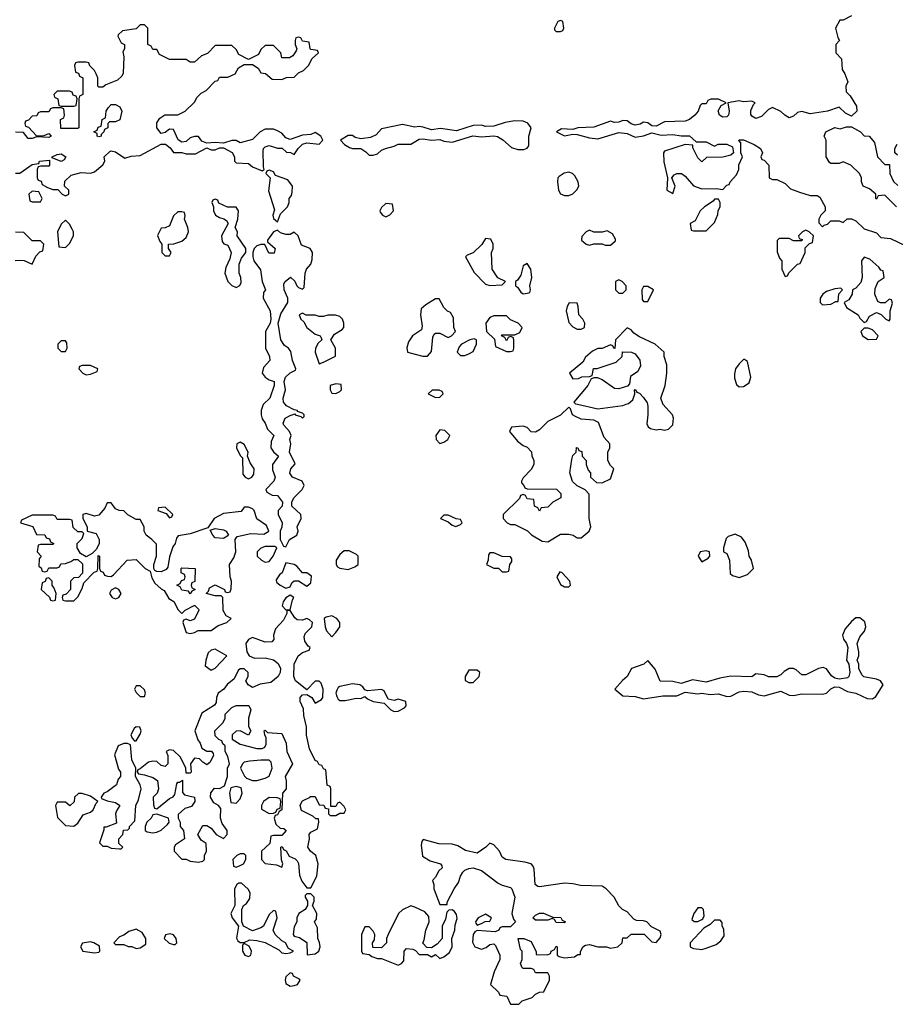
# Model space of a CAD drawing. Header units: inches. Extents: x 2769577 to 2880010, y 685631 to 825129.
# Tile 148 of 155: x 2821890 to 2826100, y 807114 to 811850. Entities that reach past the tile are written whole.
import ezdxf

# ---------------------------------------------------------------- set-up
doc = ezdxf.new("R2010")
doc.units = ezdxf.units.IN
doc.header["$MEASUREMENT"] = 0
doc.layers.add('C8820', color=7, linetype='Continuous')
doc.layers.add('C8821', color=7, linetype='Continuous')

msp = doc.modelspace()

# ---------------------------------------------------------------- linework, layer by layer
at = {"layer": 'C8820', "color": 4, "elevation": 4}
for points in [[(2823062, 810000), (2823061, 809999), (2823051, 809970), (2823050.8, 809950), (2823056, 809930), (2823071, 809910), (2823081, 809881), (2823112, 809850), (2823099.6, 809820.4), (2823098, 809790), (2823110, 809772), (2823134, 809750), (2823104.7, 809710), (2823105.4, 809685.4), (2823118, 809650), (2823111.3, 809630), (2823074, 809590), (2823078, 809578), (2823103.6, 809563.6), (2823130, 809562), (2823154, 809530), (2823152, 809510), (2823132, 809490), (2823132, 809470), (2823151.3, 809430), (2823151.1, 809408.9), (2823142, 809390), (2823142, 809350), (2823158, 809318), (2823170, 809314), (2823188, 809350), (2823222, 809370), (2823228.7, 809390), (2823224, 809410), (2823244, 809450), (2823242, 809470), (2823198, 809510), (2823198, 809530), (2823208, 809550), (2823248.7, 809590), (2823258, 809610), (2823248.7, 809630), (2823202, 809650), (2823189.2, 809669.2), (2823194, 809690), (2823214, 809714), (2823188, 809770), (2823194, 809810), (2823188.7, 809830), (2823195.3, 809850), (2823188, 809870), (2823160.2, 809900.2), (2823157.2, 809910), (2823167, 809933), (2823190, 809946.8), (2823214, 809954), (2823214, 809950), (2823242, 809942), (2823250, 809934), (2823258, 809942), (2823258, 809950), (2823250, 809958), (2823226, 809966), (2823226, 809970), (2823210, 809973.2), (2823172.7, 809992.7), (2823166.9, 810000)], [(2824571.3, 810000), (2824670, 809978.8), (2824790, 809994.8), (2824806, 810000)], [(2824908.2, 810000), (2824910.8, 809990), (2824910.8, 809950), (2824906, 809906), (2824911.6, 809891.6), (2824923.6, 809883.6), (2824950, 809878), (2824970, 809881), (2824990, 809876), (2825010, 809881), (2825030, 809902), (2825033.6, 809933.6), (2825028.7, 809950), (2824982.8, 810000)]]:
    msp.add_lwpolyline(points, dxfattribs=at)
for points in [[(2824530, 809986), (2824490, 809948), (2824430, 809918), (2824390, 809878), (2824370, 809866), (2824350, 809868), (2824330, 809888), (2824310, 809895.3), (2824254, 809890), (2824244.7, 809870), (2824283.5, 809823.5), (2824310, 809802), (2824330, 809794), (2824351.6, 809771.6), (2824352.7, 809752.7), (2824362, 809730), (2824362, 809710), (2824350, 809686), (2824310, 809646), (2824302, 809630), (2824302, 809622), (2824314, 809610), (2824318, 809598), (2824330, 809594), (2824471.6, 809591.6), (2824491.6, 809571.6), (2824492, 809550), (2824454, 809530), (2824430, 809506), (2824398, 809502), (2824390, 809486), (2824382, 809502), (2824366, 809510), (2824362, 809542), (2824330, 809546), (2824322, 809562), (2824310, 809566), (2824298, 809562), (2824292.7, 809547.3), (2824214, 809470), (2824214, 809450), (2824234, 809430), (2824250, 809422), (2824270, 809422), (2824331.6, 809391.6), (2824351.6, 809371.6), (2824402, 809342), (2824430, 809338), (2824490, 809376), (2824530, 809376), (2824550.8, 809370.8), (2824570, 809358), (2824590, 809358), (2824628.7, 809390), (2824635.3, 809410), (2824628.7, 809450), (2824628, 809568), (2824608.4, 809588.4), (2824570, 809608), (2824548.7, 809628.7), (2824535.3, 809670), (2824544.7, 809735.3), (2824550, 809754), (2824566, 809770), (2824567.3, 809792.7), (2824574, 809790), (2824578, 809778), (2824592.7, 809772.7), (2824594, 809750), (2824614, 809730), (2824614, 809710), (2824623.6, 809683.6), (2824634, 809670), (2824634, 809650), (2824663.6, 809623.6), (2824690, 809622), (2824730, 809642), (2824746, 809690), (2824730, 809706), (2824718, 809730), (2824718, 809770), (2824728, 809790), (2824728, 809810), (2824700.2, 809840.2), (2824672.5, 809912.5), (2824650, 809924), (2824590, 809929.3), (2824562, 809942), (2824548, 809950), (2824538, 809978)], [(2823910, 809878), (2823891.3, 809850), (2823892, 809830), (2823910, 809812), (2823930, 809818), (2823948, 809830), (2823958, 809850), (2823933.6, 809873.6)], [(2822950, 809818), (2822934, 809810), (2822932, 809790), (2822950, 809754), (2822962, 809742), (2822963.6, 809663.6), (2822974, 809650), (2822990, 809642), (2823006, 809650), (2823016.4, 809663.6), (2823018, 809690), (2822998, 809718), (2822986, 809750), (2822988, 809770), (2822970, 809806)], [(2822330, 809526), (2822310, 809526), (2822299.8, 809500.2), (2822270, 809466), (2822250, 809462), (2822210, 809475.3), (2822194, 809470), (2822194, 809450), (2822214, 809410), (2822214, 809390), (2822258, 809378), (2822271.3, 809350), (2822271.3, 809328.7), (2822258, 809302), (2822238, 809282), (2822210, 809266), (2822182, 809282), (2822166, 809310), (2822166, 809330), (2822190, 809354), (2822198, 809378), (2822190, 809386), (2822170, 809386), (2822147.3, 809407.3), (2822142, 809442), (2822130, 809446), (2822070, 809446), (2822062, 809462), (2822050, 809466), (2821950, 809466), (2821898, 809442), (2821894, 809430), (2821952.7, 809412.7), (2821970, 809374), (2822011.6, 809371.6), (2822018, 809358), (2822032.7, 809352.7), (2822038, 809338), (2822054, 809330), (2822050, 809326), (2821990, 809326), (2821978, 809322), (2821974, 809290), (2821994, 809270), (2821983.6, 809256.4), (2821982, 809222), (2821992.7, 809212.7), (2821998, 809198), (2822010, 809194), (2822022, 809198), (2822030, 809214), (2822070, 809214), (2822082, 809218), (2822087.3, 809232.7), (2822110, 809234), (2822136.4, 809243.6), (2822150, 809254), (2822170, 809254), (2822192.7, 809232.7), (2822192.7, 809187.3), (2822172.7, 809167.3), (2822150, 809166), (2822134, 809150), (2822134, 809110), (2822112.7, 809087.3), (2822098, 809082), (2822094, 809070), (2822098, 809058), (2822110, 809054), (2822150, 809054), (2822170, 809074), (2822190, 809114), (2822198, 809142), (2822247.3, 809192.7), (2822262, 809198), (2822266, 809210), (2822267.3, 809272.7), (2822274, 809270), (2822274, 809210), (2822278, 809198), (2822292, 809192), (2822298, 809178), (2822312.7, 809172.7), (2822330, 809172), (2822340.4, 809179.6), (2822406, 809250), (2822450, 809254), (2822494, 809210), (2822518, 809198), (2822525.4, 809165.4), (2822539.6, 809139.6), (2822570, 809112), (2822584.7, 809104.7), (2822606.4, 809066.4), (2822631.3, 809051.3), (2822651.6, 809011.6), (2822670, 808994), (2822686, 809010), (2822728.4, 809031.6), (2822732, 809032), (2822750, 809014), (2822752, 809010), (2822730, 808966), (2822710, 808958), (2822690, 808966), (2822678, 808962), (2822674, 808950), (2822690, 808902), (2822710, 808898), (2822730, 808902), (2822748, 808912), (2822810, 808911.3), (2822844.7, 808935.3), (2822886, 808950), (2822906, 808970), (2822883.1, 808983.1), (2822868.4, 809008.4), (2822866, 809070), (2822858, 809078), (2822830, 809078), (2822786, 809090), (2822798, 809102), (2822803.1, 809116.9), (2822830, 809132), (2822874, 809110), (2822878, 809098), (2822890, 809094), (2822902, 809098), (2822907.3, 809112.7), (2822908, 809150), (2822902, 809170), (2822898, 809230), (2822919, 809261), (2822928.7, 809290), (2822926, 809350), (2822936.4, 809363.6), (2823001.5, 809378.5), (2823064, 809376), (2823088, 809390), (2823077.2, 809417.2), (2823029.4, 809449.4), (2823018, 809490), (2823010, 809498), (2822990, 809506), (2822970, 809506), (2822954.8, 809485.2), (2822870, 809474), (2822824.7, 809450), (2822794, 809406), (2822710, 809377.2), (2822652, 809368), (2822643.6, 809356.4), (2822638, 809330), (2822626, 809314), (2822610, 809266), (2822602.8, 809217.2), (2822594.8, 809205.2), (2822570, 809194), (2822550, 809195.3), (2822540.2, 809200.2), (2822535.3, 809210), (2822535.3, 809230), (2822548, 809270), (2822547.3, 809327.3), (2822526, 809350), (2822498, 809370), (2822488, 809390), (2822488, 809410), (2822470, 809446), (2822450, 809446), (2822410, 809468), (2822390, 809488), (2822368.9, 809488.9), (2822350, 809498)], [(2822590, 809506), (2822558, 809502), (2822554, 809490), (2822594, 809474), (2822610, 809454), (2822622, 809458), (2822626, 809470)], [(2823950, 809466), (2823930, 809466), (2823914, 809450), (2823950, 809434), (2823970, 809418), (2823987.3, 809412.7), (2824010, 809422), (2824018, 809430), (2824010, 809446), (2823988.4, 809448.4)], [(2822870, 809355.3), (2822830, 809358), (2822818, 809370), (2822806, 809394), (2822830, 809402), (2822870, 809396), (2822882, 809390), (2822894, 809370), (2822890, 809368)], [(2825330, 809375.3), (2825296, 809364), (2825286, 809354), (2825274, 809310), (2825274, 809290), (2825290, 809282), (2825302.8, 809250), (2825306.4, 809186.4), (2825316.9, 809176.9), (2825350, 809166.8), (2825390, 809182), (2825419, 809210), (2825409, 809250), (2825398, 809270), (2825394.8, 809294.8), (2825377.6, 809337.6), (2825361.2, 809361.2)], [(2823116.4, 809316.4), (2823070, 809315.3), (2823050, 809308), (2823032, 809290), (2823032, 809270), (2823052, 809250), (2823070, 809241), (2823090, 809244.7), (2823108.7, 809270), (2823126, 809310)], [(2823450, 809295.3), (2823430, 809278), (2823411.3, 809250), (2823411.3, 809230), (2823418, 809218), (2823430, 809211.3), (2823470, 809206), (2823502, 809218), (2823518, 809230), (2823518, 809270), (2823510, 809278), (2823474.6, 809294.6)], [(2825190, 809295.3), (2825162, 809290), (2825152, 809270), (2825170, 809242), (2825200.4, 809259.6), (2825208, 809270), (2825206, 809290)], [(2824170, 809286), (2824150, 809286), (2824143.6, 809276.4), (2824142, 809250), (2824134, 809230), (2824170, 809212), (2824191.6, 809211.6), (2824210, 809194), (2824230, 809194), (2824242, 809198), (2824246, 809230), (2824256.4, 809243.6), (2824256.4, 809256.4), (2824250, 809266), (2824210, 809268)], [(2822710, 809088), (2822702, 809102), (2822670, 809106), (2822662, 809122), (2822646, 809130), (2822662, 809138), (2822667.3, 809152.7), (2822682, 809158), (2822686, 809170), (2822682, 809182), (2822666, 809190), (2822666, 809210), (2822670, 809214), (2822734, 809210), (2822732, 809148), (2822718, 809142), (2822714, 809130), (2822718, 809118), (2822734, 809110), (2822718, 809102)], [(2823170, 809238), (2823152, 809190), (2823139.6, 809180.4), (2823123.6, 809156.4), (2823124.7, 809144.7), (2823142, 809130), (2823170, 809116), (2823190, 809122), (2823198.6, 809141.4), (2823210, 809151.3), (2823230, 809151.3), (2823270, 809126), (2823290, 809142), (2823292.7, 809172.7), (2823270, 809189), (2823249, 809189), (2823222, 809222), (2823210, 809228.7)], [(2824486.4, 809193.6), (2824472, 809170), (2824490, 809134), (2824510, 809122), (2824530, 809122), (2824538, 809130), (2824535.3, 809150), (2824498, 809190)], [(2822030, 809166), (2822018, 809162), (2822012.7, 809147.3), (2821998, 809142), (2821994, 809110), (2822032.7, 809072.7), (2822038, 809058), (2822050, 809054), (2822062, 809058), (2822066, 809090), (2822056.4, 809116.4), (2822046, 809130), (2822046, 809150)], [(2822350, 809118), (2822330, 809106), (2822322, 809090), (2822334, 809070), (2822350, 809064.7), (2822366, 809070), (2822378, 809090), (2822366, 809110)], [(2823190, 809082), (2823170, 809068.7), (2823156, 809050), (2823151.3, 809030), (2823170, 809011.3), (2823190, 809012), (2823201.2, 809058.8), (2823208, 809070)], [(2823190, 809008), (2823174, 809006), (2823174, 808994), (2823158, 808962), (2823119.8, 808920.2), (2823110.8, 808890), (2823111.3, 808868.7), (2823102, 808858), (2823070, 808855.3), (2823010, 808878), (2822990, 808868), (2822978, 808850), (2822982, 808810), (2822994, 808790), (2823019.6, 808779.6), (2823070, 808781), (2823110, 808771), (2823133.2, 808753.2), (2823144.7, 808730), (2823142, 808710), (2823132, 808690), (2823098, 808662), (2823045.4, 808654.6), (2823010, 808638), (2822988, 808650), (2822978, 808670), (2822988, 808690), (2822988, 808710), (2822970, 808728), (2822950, 808728), (2822941, 808719), (2822920.7, 808679.3), (2822887.7, 808652.3), (2822870.8, 808629.2), (2822844.7, 808610), (2822836, 808590), (2822834.8, 808565.2), (2822826.4, 808553.6), (2822766.4, 808513.6), (2822732, 808430), (2822746, 808386), (2822758, 808370), (2822766, 808346), (2822790, 808332), (2822812, 808332), (2822819.6, 808319.6), (2822822, 808310), (2822803.6, 808276.4), (2822790, 808266), (2822770, 808278), (2822755.3, 808295.3), (2822730, 808298), (2822712, 808270), (2822714, 808230), (2822710, 808226), (2822690, 808226), (2822688, 808250), (2822663.1, 808303.1), (2822630, 808335.3), (2822610, 808338), (2822594, 808330), (2822602, 808310), (2822602, 808270), (2822590, 808258), (2822570, 808262), (2822550, 808282), (2822530, 808284), (2822510, 808279), (2822470, 808246), (2822458, 808242), (2822454, 808230), (2822462, 808222), (2822490, 808218), (2822530, 808204.7), (2822552, 808190), (2822558, 808150), (2822551, 808129), (2822532, 808110), (2822532.7, 808072.7), (2822538, 808058), (2822550, 808054), (2822610, 808104.7), (2822628.4, 808111.6), (2822636.4, 808123.6), (2822645.6, 808174.4), (2822650, 808182), (2822658, 808182), (2822672, 808192), (2822672, 808132), (2822682, 808122), (2822730.9, 808110.9), (2822732, 808090), (2822715.3, 808064.7), (2822683.6, 808056.4), (2822652.7, 808027.3), (2822652, 808010), (2822662, 807990), (2822662, 807970), (2822678, 807950), (2822682, 807910), (2822639.6, 807880.4), (2822632, 807870), (2822632, 807850), (2822670, 807812), (2822690, 807812), (2822710, 807802), (2822750, 807798), (2822770, 807802), (2822778, 807810), (2822778, 807830), (2822788, 807850), (2822787.3, 807887.3), (2822763.1, 807903.1), (2822746, 807930), (2822770, 807974), (2822790, 807974), (2822810, 807962), (2822834, 807930), (2822870, 807912), (2822888, 807930), (2822888, 807950), (2822864, 807984), (2822855.3, 808010), (2822856.4, 808056.4), (2822846, 808070), (2822823.1, 808083.1), (2822808, 808110), (2822808.4, 808131.6), (2822826, 808154), (2822850, 808152), (2822875.3, 808164.7), (2822888.7, 808210), (2822888.7, 808250), (2822898, 808270), (2822890, 808306), (2822878, 808330), (2822878, 808358), (2822867.3, 808367.3), (2822862, 808382), (2822847.3, 808387.3), (2822830, 808406), (2822828.7, 808430), (2822868, 808470), (2822878, 808490), (2822878, 808510), (2822910, 808542), (2822930, 808551.3), (2822991.3, 808551.3), (2823001, 808530), (2822990.6, 808490), (2822990.9, 808450.9), (2823002, 808430), (2822990, 808408), (2822950, 808428.7), (2822930, 808428), (2822912, 808410), (2822912, 808390), (2822950, 808364.7), (2823030, 808344.7), (2823055.3, 808344.7), (2823068.4, 808351.6), (2823075.3, 808364.7), (2823075.3, 808395.3), (2823068, 808410), (2823066, 808430), (2823070, 808432), (2823082, 808422), (2823150, 808416), (2823172, 808370), (2823174, 808330), (2823202, 808270), (2823166, 808210), (2823171.3, 808188.7), (2823172, 808150), (2823154, 808130), (2823151.1, 808048.9), (2823138, 808042), (2823130, 808026), (2823118, 808022), (2823114, 808010), (2823121, 807981), (2823142, 807962), (2823159.6, 807959.6), (2823172, 807950), (2823150, 807926), (2823110, 807926), (2823098, 807922), (2823092.7, 807887.3), (2823052, 807850), (2823052, 807810), (2823070, 807792), (2823124.7, 807784.7), (2823150, 807774), (2823155.3, 807790), (2823148.4, 807808.4), (2823146, 807870), (2823152.7, 807872.7), (2823158, 807858), (2823172, 807852), (2823186, 807826), (2823214, 807814), (2823223.5, 807803.5), (2823230.6, 807790.6), (2823235.5, 807735.5), (2823246.4, 807706.4), (2823270, 807674), (2823290, 807674), (2823319, 807730), (2823325.2, 807790), (2823314, 807830), (2823288, 807850), (2823275.3, 807870), (2823284, 807910), (2823282, 807930), (2823290, 807942), (2823322, 807958), (2823328, 807990), (2823326, 808006), (2823314, 808006), (2823299.3, 808019.3), (2823245.6, 808045.6), (2823239.3, 808070), (2823241.5, 808078.5), (2823250, 808092), (2823286, 808110), (2823286, 808114), (2823310, 808114), (2823330, 808074), (2823352, 808072), (2823358, 808058), (2823374, 808054), (2823374, 808030), (2823382, 808022), (2823410, 808022), (2823430, 808034), (2823450, 808034), (2823458, 808050), (2823450, 808066), (2823430, 808086), (2823418, 808082), (2823410, 808066), (2823386, 808066), (2823386, 808150), (2823382, 808162), (2823368.4, 808168.4), (2823362, 808242), (2823350, 808246), (2823342, 808262), (2823330, 808266), (2823322, 808282), (2823310, 808286), (2823283.1, 808343.1), (2823268.7, 808408.7), (2823269.1, 808449.1), (2823256.4, 808503.6), (2823254.6, 808534.6), (2823238, 808570), (2823238, 808590), (2823250, 808602), (2823270, 808604.7), (2823294, 808590), (2823310, 808562), (2823340.4, 808579.6), (2823348, 808590), (2823348.7, 808630), (2823339, 808659), (2823330, 808668), (2823310, 808668), (2823270, 808626), (2823215.3, 808670), (2823208.7, 808690), (2823209, 808750), (2823229.6, 808790.4), (2823250, 808806.8), (2823282, 808818), (2823286, 808830), (2823276.4, 808836.4), (2823260.9, 808860.9), (2823258, 808882), (2823262.7, 808897.3), (2823295.3, 808930), (2823298, 808950), (2823284, 808964), (2823270, 808969), (2823250, 808961.2), (2823224, 808964), (2823212.9, 808972.9)], [(2823390, 808982), (2823363.6, 808976.4), (2823354, 808970), (2823358, 808930), (2823364.7, 808910), (2823390, 808882), (2823410, 808902), (2823428.7, 808930), (2823428.7, 808950), (2823415.3, 808970)], [(2825930, 808972.3), (2825910, 808972.3), (2825890, 808956), (2825859.5, 808920.5), (2825846.8, 808890), (2825850.8, 808870), (2825864.7, 808850), (2825871.3, 808830), (2825864.7, 808770), (2825876, 808750), (2825881, 808710), (2825876, 808690), (2825870, 808684), (2825830, 808677.2), (2825810, 808682), (2825793.6, 808693.6), (2825770, 808728), (2825753.6, 808733.6), (2825730, 808729), (2825670, 808699), (2825650, 808699), (2825623.1, 808723.1), (2825610, 808728.7), (2825590, 808728.7), (2825565.4, 808714.6), (2825550, 808698), (2825530.9, 808689.1), (2825490, 808689), (2825470, 808699), (2825430, 808704), (2825410, 808689), (2825310, 808692.3), (2825256.8, 808683.2), (2825190, 808662.7), (2825124.5, 808675.5), (2825070, 808657.2), (2825030, 808666), (2824970, 808668.7), (2824945.6, 808725.6), (2824910, 808768), (2824890.7, 808749.3), (2824830.9, 808729.1), (2824811, 808690), (2824788.3, 808671.7), (2824752, 808630), (2824790, 808597.3), (2824850, 808594), (2824890, 808584), (2824981.5, 808598.5), (2825050, 808598), (2825090, 808614.8), (2825150, 808608), (2825170, 808610.8), (2825210, 808604), (2825250, 808607.3), (2825290, 808594), (2825310, 808596.3), (2825350, 808616.3), (2825370, 808620.7), (2825410, 808617.3), (2825443, 808603), (2825470, 808597.3), (2825550, 808621), (2825590, 808601), (2825610, 808598.8), (2825650, 808606.8), (2825750, 808606), (2825770, 808610.7), (2825790, 808630.8), (2825810, 808640.7), (2825830, 808638.8), (2825870, 808618.8), (2825910.6, 808610.6), (2825964.5, 808584.5), (2825990, 808582.8), (2826006, 808594), (2826041.2, 808650), (2826028.7, 808670), (2826010, 808678), (2825949.4, 808689.4), (2825939.3, 808699.3), (2825924, 808730), (2825924, 808750), (2825917.2, 808770), (2825924, 808790), (2825924, 808810), (2825916, 808850), (2825930, 808881), (2825951.5, 808908.5), (2825958.4, 808930), (2825953.1, 808953.1)], [(2822830, 808822), (2822810, 808818), (2822796, 808804), (2822784.7, 808770), (2822782, 808742), (2822810, 808722), (2822830, 808731.3), (2822886, 808790)], [(2824090, 808722), (2824050, 808722), (2824031.3, 808690), (2824032, 808672), (2824050, 808662), (2824070, 808662), (2824099, 808690), (2824102, 808710)], [(2822470, 808646), (2822450, 808646), (2822442, 808630), (2822450, 808614), (2822470, 808594), (2822490, 808594), (2822495.3, 808610), (2822490, 808626)], [(2823490, 808655.3), (2823430, 808642), (2823422, 808638), (2823414.8, 808625.2), (2823410.8, 808610), (2823414.4, 808594.4), (2823421.4, 808581.4), (2823430, 808576), (2823455.3, 808575.3), (2823510, 808586), (2823530, 808584.7), (2823550, 808594), (2823562.8, 808582.8), (2823590, 808571), (2823642, 808562), (2823674, 808530), (2823690, 808522), (2823710, 808524.7), (2823740.4, 808539.6), (2823748, 808550), (2823746, 808570), (2823710, 808582), (2823690, 808575.3), (2823662, 808582), (2823642, 808622), (2823630, 808628.7), (2823562, 808622), (2823550, 808626), (2823540.4, 808640.4), (2823526, 808650)], [(2822450, 808448), (2822439.6, 808440.4), (2822424.7, 808410), (2822430, 808394), (2822442, 808382), (2822450, 808382), (2822470, 808414), (2822474, 808430), (2822467.3, 808447.3)], [(2822390, 808368.7), (2822362.8, 808357.2), (2822345.4, 808314.6), (2822365.4, 808245.4), (2822374, 808230), (2822374, 808210), (2822362.8, 808197.2), (2822354.8, 808170), (2822310, 808135.3), (2822294, 808130), (2822282, 808110), (2822283.6, 808103.6), (2822310, 808092), (2822350, 808084.7), (2822371, 808070), (2822354.8, 808045.2), (2822350.8, 808030), (2822354.8, 807985.2), (2822306, 807966), (2822294, 807966), (2822294, 807954), (2822274, 807890), (2822290, 807874), (2822310, 807874), (2822330, 807864.7), (2822370, 807862), (2822378, 807862), (2822386, 807870), (2822367.3, 807887.3), (2822366, 807910), (2822386, 807930), (2822388.7, 807951.3), (2822410, 807954), (2822418, 807962), (2822418, 807970), (2822443.1, 807996.9), (2822448.7, 808070), (2822462, 808098), (2822474, 808150), (2822469.2, 808170), (2822446, 808210), (2822448.7, 808250), (2822429.4, 808289.4), (2822422, 808362), (2822408.4, 808368.4)], [(2823050, 808289), (2822996.9, 808283.1), (2822970, 808278), (2822962, 808270), (2822952, 808250), (2822971.1, 808211.1), (2822981, 808201), (2823010, 808191), (2823030, 808191), (2823070, 808201), (2823090, 808212), (2823104, 808250), (2823099, 808279), (2823090, 808288)], [(2822930, 808162), (2822904.7, 808155.3), (2822898, 808130), (2822904.7, 808084.7), (2822930, 808082), (2822950, 808102), (2822959, 808130), (2822955.3, 808155.3)], [(2822190, 808128), (2822172.7, 808127.3), (2822154, 808110), (2822151.6, 808088.4), (2822131.6, 808068.4), (2822110, 808086), (2822070, 808086), (2822062, 808070), (2822072, 808012), (2822110, 807974), (2822150, 807971.3), (2822170, 807984.7), (2822195.3, 808024.7), (2822230, 808038.8), (2822244, 808050), (2822258, 808082), (2822266, 808090), (2822230, 808115.3)], [(2823090, 808108), (2823062, 808090), (2823052, 808070), (2823052.7, 808052.7), (2823090, 808032), (2823110, 808034), (2823122, 808038), (2823128, 808052), (2823142, 808058), (2823146, 808090), (2823142, 808102), (2823127.3, 808107.3)], [(2822550, 808028), (2822530, 808026), (2822522, 808010), (2822502, 807990), (2822494, 807970), (2822494, 807950), (2822503.6, 807943.6), (2822530, 807938), (2822550, 807942), (2822570, 807952), (2822600.4, 807979.6), (2822608, 807990), (2822606, 808010)], [(2823830, 807906), (2823823.6, 807896.4), (2823821, 807879), (2823826.4, 807826.4), (2823863.6, 807803.6), (2823914, 807790), (2823919.6, 807779.6), (2823922, 807770), (2823904.7, 807755.3), (2823890, 807726), (2823874, 807710), (2823882, 807690), (2823882, 807670), (2823910, 807594), (2823946, 807594), (2823946, 807606), (2823979, 807670), (2824000.2, 807699.8), (2824009.3, 807730), (2824021.2, 807750), (2824030, 807758.8), (2824050, 807766.8), (2824070.9, 807770.9), (2824110, 807758), (2824190, 807697.3), (2824210, 807686.8), (2824250, 807676), (2824256, 807670), (2824271, 807630), (2824256, 807550), (2824263.6, 807523.6), (2824274, 807510), (2824250, 807486), (2824210, 807486), (2824198, 807482), (2824194, 807470), (2824176.9, 807463.1), (2824090, 807468.7), (2824078, 807462), (2824070.8, 807449.2), (2824066.4, 807413.6), (2824078, 807390), (2824110, 807378.8), (2824132.3, 807387.7), (2824150, 807401), (2824170, 807404.7), (2824177.3, 807397.3), (2824198, 807350), (2824198, 807330), (2824171.3, 807270), (2824154, 807210), (2824192.7, 807172.7), (2824198, 807158), (2824232.7, 807152.7), (2824250, 807114), (2824290, 807114), (2824306, 807130), (2824354, 807146), (2824370, 807162), (2824390, 807172), (2824410, 807174), (2824438, 807230), (2824438, 807250), (2824430, 807266), (2824370, 807266), (2824362, 807282), (2824350, 807286), (2824310, 807286), (2824306, 807290), (2824298, 807310), (2824306, 807330), (2824306, 807370), (2824298, 807378), (2824286, 807430), (2824314, 807430), (2824350, 807416), (2824374, 807366), (2824374, 807354), (2824427.3, 807352.7), (2824442, 807358), (2824446, 807370), (2824462, 807378), (2824470, 807394), (2824474, 807390), (2824474, 807350), (2824483.6, 807343.6), (2824510, 807338), (2824558, 807342), (2824574, 807354), (2824586, 807354), (2824586, 807366), (2824598, 807390), (2824610, 807398), (2824630, 807401), (2824670, 807391), (2824710.7, 807390.7), (2824730, 807384.7), (2824766, 807390), (2824786, 807410), (2824790, 807434), (2824810, 807434), (2824830, 807452), (2824892, 807452), (2824930, 807414), (2824950, 807412), (2824970, 807434), (2824974, 807450), (2824970, 807466), (2824927.3, 807487.3), (2824906, 807510), (2824890, 807515.3), (2824856.4, 807516.4), (2824843.1, 807523.1), (2824810, 807558), (2824788, 807570), (2824770, 807588), (2824748.7, 807630), (2824710, 807668.7), (2824690, 807682), (2824586, 807686), (2824550, 807694), (2824510, 807696), (2824390, 807679), (2824381.2, 807681.2), (2824369, 807690), (2824364, 807764), (2824359, 807779), (2824349, 807789), (2824318, 807798), (2824228, 807810), (2824210, 807822), (2824197.2, 807850), (2824170, 807881.2), (2824150, 807888.7), (2824131.3, 807870), (2824090, 807841.2), (2824033.6, 807853.6), (2823996.5, 807876.5), (2823970, 807884), (2823905.6, 807885.6)], [(2822970, 807838), (2822950, 807838), (2822934, 807830), (2822914, 807810), (2822918, 807778), (2822930, 807774), (2822950, 807782), (2822966, 807790), (2822978, 807810), (2822978, 807830)], [(2822956.4, 807696.4), (2822943.6, 807696.4), (2822934, 807690), (2822922, 807670), (2822924.7, 807590), (2822904.7, 807550), (2822912, 807530), (2822942, 807490), (2822932, 807432), (2822939.6, 807419.6), (2822950, 807412), (2822970, 807412), (2822996.4, 807423.6), (2823030, 807421), (2823070.7, 807410.7), (2823136.3, 807376.3), (2823150, 807361), (2823170, 807358), (2823190, 807362), (2823206, 807370), (2823183.1, 807383.1), (2823168, 807410), (2823150, 807419), (2823119, 807450), (2823108, 807470), (2823128, 807530), (2823122, 807562), (2823110, 807566), (2823090, 807546), (2823062, 807490), (2823050, 807482), (2823010, 807468), (2822966, 807490), (2822958, 807510), (2822958, 807570), (2822966, 807590), (2822980.4, 807599.6), (2822996.4, 807623.6), (2822998, 807650), (2822988.4, 807668.4)], [(2823290, 807646), (2823270, 807646), (2823262, 807638), (2823262, 807630), (2823274, 807610), (2823274, 807590), (2823262, 807570), (2823232, 807550), (2823222, 807530), (2823222, 807510), (2823210, 807486), (2823204.7, 807450), (2823210, 807442), (2823236, 807436), (2823270, 807412), (2823272.7, 807352.7), (2823310, 807357.3), (2823329, 807370), (2823334.5, 807390), (2823332, 807412), (2823324, 807430), (2823322, 807482), (2823308, 807510), (2823316.4, 807523.6), (2823318, 807550), (2823298, 807590), (2823306, 807610), (2823306, 807630)], [(2823770, 807588), (2823730, 807568), (2823712, 807550), (2823662, 807450), (2823654, 807430), (2823654, 807410), (2823630, 807386), (2823587.3, 807387.3), (2823586, 807410), (2823596.4, 807423.6), (2823598, 807450), (2823590, 807466), (2823570, 807486), (2823550, 807486), (2823534, 807450), (2823534, 807370), (2823538, 807358), (2823570, 807354), (2823583.6, 807343.6), (2823610, 807334), (2823630, 807334), (2823710, 807302), (2823726, 807310), (2823736.4, 807323.6), (2823738, 807370), (2823750, 807382), (2823779.6, 807379.6), (2823792.7, 807372.7), (2823810, 807354), (2823850, 807354), (2823870, 807342), (2823890, 807354), (2823910, 807334), (2823930, 807342), (2823956.5, 807363.5), (2823968.7, 807390), (2823968, 807430), (2823982, 807470), (2823983.1, 807496.9), (2823992.9, 807527.1), (2823990, 807546), (2823980.4, 807560.4), (2823970, 807568), (2823952.7, 807567.3), (2823943.6, 807556.4), (2823936.9, 807523.1), (2823922, 807490), (2823922, 807430), (2823896.9, 807403.1), (2823870, 807386), (2823847.3, 807387.3), (2823828, 807408), (2823835.3, 807424.7), (2823842, 807470), (2823858, 807510), (2823856.4, 807536.4), (2823838, 807558), (2823790, 807582)], [(2824130, 807548), (2824094, 807530), (2824082, 807510), (2824083.6, 807503.6), (2824090, 807494), (2824110, 807502), (2824128, 807512), (2824150, 807514), (2824158, 807530)], [(2824510, 807506), (2824470, 807508), (2824462, 807522), (2824450, 807526), (2824430, 807518), (2824370, 807518), (2824358, 807530), (2824370, 807542), (2824390, 807552), (2824408.4, 807551.6), (2824452.7, 807532.7), (2824491.6, 807531.6), (2824498, 807518), (2824514, 807510)], [(2825170, 807578), (2825150, 807578), (2825131.3, 807550), (2825122, 807522), (2825132.7, 807512.7), (2825150, 807512), (2825170, 807522), (2825175.3, 807524.7), (2825180.4, 807539.6), (2825178, 807570)], [(2825258, 807518), (2825230, 807518), (2825210, 807498), (2825179.6, 807480.4), (2825114, 807410), (2825114, 807390), (2825130, 807382), (2825170, 807378), (2825190, 807384.7), (2825239, 807401), (2825260.4, 807419.6), (2825276.4, 807443.6), (2825275.3, 807475.3), (2825268, 807490), (2825267.3, 807507.3)], [(2822450, 807476), (2822415.3, 807464.7), (2822390, 807446), (2822370, 807438), (2822342, 807410), (2822350, 807402), (2822390, 807402), (2822411.3, 807391.3), (2822428.7, 807391.3), (2822450, 807382.8), (2822470, 807386), (2822496, 807404), (2822496, 807430), (2822478.9, 807458.9)], [(2822612.7, 807452.7), (2822591.6, 807448.4), (2822584.7, 807430), (2822607.9, 807407.9), (2822630, 807402), (2822638, 807402), (2822646, 807410), (2822642, 807430), (2822630, 807448)], [(2822230, 807414), (2822192.7, 807407.3), (2822182, 807390), (2822194, 807370), (2822250, 807361), (2822270, 807364.7), (2822275.3, 807370), (2822273.6, 807393.6), (2822246, 807410)], [(2822970, 807406), (2822962, 807398), (2822961, 807370), (2822972, 807350), (2822990, 807344), (2823002, 807350), (2823004, 807370), (2822994, 807394)], [(2823190, 807266), (2823170, 807246), (2823166, 807230), (2823170, 807214), (2823190, 807202), (2823210, 807204.7), (2823226, 807210), (2823238, 807230), (2823235.3, 807235.3), (2823206, 807250), (2823202, 807262)]]:
    msp.add_lwpolyline(points, close=True, dxfattribs=at)
at = {"layer": 'C8821', "color": 4, "elevation": 4}
for points in [[(2824490, 811846), (2824478, 811842), (2824462, 811810), (2824462, 811802), (2824470, 811794), (2824490, 811794), (2824502, 811798), (2824506, 811810), (2824502, 811842)], [(2822130, 811506), (2822070, 811506), (2822054, 811490), (2822058, 811478), (2822074, 811470), (2822078, 811438), (2822090, 811434), (2822150, 811434), (2822162, 811438), (2822166, 811470), (2822162, 811482), (2822147.3, 811487.3), (2822142, 811502)], [(2822270, 811286), (2822262, 811290), (2822262, 811302), (2822246, 811310), (2822262, 811318), (2822267.3, 811332.7), (2822282, 811338), (2822286, 811370), (2822302, 811378), (2822306, 811410), (2822314.6, 811425.4), (2822330, 811442), (2822350, 811442), (2822371.3, 811431.3), (2822381, 811410), (2822371, 811369), (2822350, 811358), (2822322, 811358), (2822314, 811350), (2822314, 811330), (2822298, 811322), (2822294, 811310), (2822282, 811298), (2822282, 811290)], [(2824270, 811363.7), (2824224.9, 811355.1), (2824170, 811337.2), (2824130, 811336), (2824110, 811342.7), (2824070, 811341.2), (2823990, 811316), (2823914, 811326), (2823870, 811320.9), (2823830, 811332.7), (2823810, 811336), (2823790, 811333.2), (2823730, 811346), (2823630, 811325.2), (2823603.8, 811296.2), (2823577.3, 811282.7), (2823530, 811277.6), (2823503.3, 811283.3), (2823490, 811292.3), (2823470, 811292.7), (2823432, 811270), (2823452, 811250), (2823475.3, 811235.3), (2823490, 811231), (2823530.9, 811230.9), (2823554.8, 811214.8), (2823570, 811198), (2823590, 811198), (2823610, 811204.7), (2823630, 811222), (2823648.9, 811231.1), (2823690, 811242), (2823710, 811252), (2823770, 811251.3), (2823810, 811274.8), (2823830, 811277.3), (2823870, 811270.8), (2823910, 811274), (2823930, 811266), (2823970, 811261), (2824069.2, 811290.8), (2824110, 811286), (2824170, 811291), (2824187.5, 811287.5), (2824212.8, 811272.8), (2824255.3, 811235.3), (2824285.4, 811225.4), (2824314.6, 811225.4), (2824330, 811232), (2824337.2, 811242.8), (2824337.2, 811290), (2824348.7, 811330), (2824332.9, 811352.9), (2824310, 811361.2)], [(2822090, 811168), (2822046, 811186), (2822046, 811190), (2822070, 811202), (2822090, 811204.7), (2822111.3, 811190), (2822103.6, 811176.4)], [(2823090, 811126), (2823078, 811122), (2823074, 811110), (2823094, 811090), (2823086.4, 811026.4), (2823115.3, 810935.3), (2823106.8, 810910), (2823110, 810894), (2823130, 810878), (2823143.7, 810916.3), (2823178, 810950), (2823186, 810970), (2823186, 810990), (2823196.4, 811003.6), (2823200.4, 811019.6), (2823202, 811050), (2823179, 811079), (2823120.2, 811100.2), (2823110, 811118)], [(2824530, 811117.2), (2824507.5, 811112.5), (2824483.5, 811096.5), (2824478, 811090), (2824476, 811070), (2824481, 811030), (2824490, 811012), (2824510, 811004.7), (2824530, 811004.7), (2824550, 811012), (2824568.9, 811031.1), (2824578, 811050), (2824575.3, 811070), (2824558.6, 811098.6), (2824548, 811110)], [(2821950, 811026), (2821934, 811010), (2821938, 810978), (2821950, 810974), (2821990, 810974), (2821998, 810990), (2821982, 811022)], [(2822830, 810986), (2822818, 810982), (2822814, 810970), (2822822, 810950), (2822822, 810930), (2822832, 810910), (2822850, 810898), (2822871.6, 810891.6), (2822883.6, 810883.6), (2822892, 810870), (2822861, 810810), (2822862.8, 810782.8), (2822871.1, 810771.1), (2822890, 810764.7), (2822906.8, 810730), (2822899.8, 810700.2), (2822881.4, 810658.6), (2822876, 810630), (2822891.3, 810590), (2822910, 810571.3), (2822930, 810562), (2822948.4, 810571.6), (2822954.6, 810585.4), (2822953.2, 810610), (2822945.2, 810630), (2822945.6, 810674.4), (2822956.5, 810703.5), (2822978, 810730), (2822978, 810750), (2822935.3, 810810), (2822938, 810830), (2822926, 810850), (2822939, 810890), (2822942, 810930), (2822930, 810948), (2822888.4, 810948.4), (2822848, 810968), (2822842, 810982)], [(2823650, 810966), (2823630, 810946), (2823622, 810930), (2823623.6, 810923.6), (2823634, 810910), (2823650, 810902), (2823670, 810912), (2823688, 810930), (2823682, 810962)], [(2825250, 810986), (2825230, 810986), (2825223.6, 810976.4), (2825182, 810950), (2825162, 810930), (2825138, 810882), (2825114, 810870), (2825118, 810838), (2825130, 810834), (2825190, 810834), (2825230, 810874), (2825247.3, 810912.7), (2825248.4, 810931.6), (2825258, 810950), (2825258, 810970)], [(2822670, 810926), (2822650, 810926), (2822630, 810906), (2822610, 810858), (2822590, 810848.7), (2822570, 810848), (2822552.7, 810812.7), (2822563.6, 810783.6), (2822574, 810770), (2822574, 810730), (2822590, 810714), (2822610, 810714), (2822618, 810730), (2822606, 810750), (2822606, 810770), (2822631.6, 810771.6), (2822670, 810784.7), (2822690, 810802), (2822702, 810830), (2822699, 810850), (2822682, 810890), (2822686, 810906), (2822682, 810922)], [(2822110, 810886), (2822090, 810866), (2822072, 810830), (2822078, 810758), (2822110, 810754), (2822130, 810774), (2822148, 810810), (2822148, 810830), (2822142, 810842), (2822130, 810866)], [(2824630, 810838), (2824614, 810830), (2824592.7, 810807.3), (2824592, 810790), (2824614, 810770), (2824630, 810766), (2824650, 810772), (2824690, 810772), (2824705.4, 810765.4), (2824730, 810764.7), (2824754, 810786), (2824754.6, 810794.6), (2824740.4, 810820.4), (2824714.6, 810834.6), (2824690, 810828), (2824650, 810828)], [(2825670, 810838), (2825654, 810830), (2825634, 810810), (2825638, 810798), (2825652.7, 810792.7), (2825650, 810786), (2825610, 810786), (2825590, 810798), (2825542, 810798), (2825532.7, 810787.3), (2825532.7, 810732.7), (2825543.6, 810703.6), (2825554, 810690), (2825554, 810650), (2825570, 810614), (2825582, 810618), (2825587.3, 810632.7), (2825630, 810674), (2825642, 810678), (2825666, 810730), (2825667.3, 810752.7), (2825687.3, 810772.7), (2825702, 810778), (2825706, 810810), (2825686, 810830)], [(2824130, 810798), (2824111.3, 810768.7), (2824070, 810728), (2824042, 810718), (2824034, 810710), (2824074.4, 810634.4), (2824130, 810578), (2824150, 810571.3), (2824210, 810574), (2824226, 810590), (2824188.7, 810608.7), (2824162, 810650), (2824158, 810730), (2824166, 810750), (2824166, 810770), (2824154.6, 810794.6)], [(2824330, 810678), (2824310, 810666), (2824298.8, 810621.2), (2824283.6, 810596.4), (2824274, 810590), (2824274, 810570), (2824283.6, 810563.6), (2824299.6, 810539.6), (2824310, 810532), (2824330, 810534), (2824342, 810538), (2824346, 810550), (2824342, 810570), (2824353.2, 810610), (2824348, 810650)], [(2825950, 810708), (2825938, 810690), (2825941, 810610), (2825934.8, 810585.2), (2825910, 810558), (2825894, 810550), (2825892, 810530), (2825876.9, 810503.1), (2825854, 810490), (2825865.4, 810465.4), (2825922, 810430), (2825930, 810414), (2825950, 810394), (2825962, 810398), (2825976.4, 810423.6), (2826010, 810442), (2826031.6, 810431.6), (2826054, 810410), (2826070, 810402), (2826075.3, 810410), (2826075.3, 810450), (2826086, 810486), (2826082, 810502), (2826070, 810506), (2826051.6, 810488.4), (2826028.4, 810488.4), (2826015.3, 810495.3), (2826002, 810530), (2826003.1, 810556.9), (2826018, 810590), (2826046, 810610), (2826042, 810642), (2826030, 810646), (2826020.4, 810660.4), (2825978, 810698)], [(2824770, 810598), (2824754, 810590), (2824754, 810550), (2824770, 810534), (2824790, 810534), (2824806, 810550), (2824806, 810570), (2824786, 810590)], [(2824910, 810566), (2824890, 810566), (2824882, 810550), (2824883.6, 810503.6), (2824890, 810494), (2824910, 810494), (2824938, 810550)], [(2825838, 810558), (2825810, 810555.3), (2825770, 810542), (2825752, 810530), (2825738, 810510), (2825738, 810490), (2825750, 810478), (2825790, 810482), (2825814, 810494), (2825826, 810494), (2825828, 810532), (2825846, 810550)], [(2823890, 810508), (2823842, 810478), (2823821.1, 810458.9), (2823816.3, 810430), (2823824.7, 810375.3), (2823822, 810358), (2823778, 810330), (2823759.8, 810300.2), (2823752, 810272), (2823754, 810250), (2823828.4, 810231.6), (2823850, 810232), (2823870, 810254), (2823876.4, 810323.6), (2823883.1, 810336.9), (2823890, 810342), (2823910, 810342), (2823950, 810322), (2823966, 810330), (2823986, 810350), (2823978, 810370), (2823976.4, 810416.4), (2823962, 810442), (2823947.3, 810447.3), (2823930, 810466), (2823907.3, 810507.3)], [(2824532.7, 810487.3), (2824522, 810470), (2824518, 810450), (2824530, 810394), (2824550, 810372), (2824570, 810362), (2824590, 810362), (2824606, 810370), (2824608, 810390), (2824598, 810410), (2824578, 810430), (2824575.3, 810470), (2824570, 810486)], [(2823250, 810438), (2823234, 810430), (2823242, 810410), (2823256, 810396), (2823271.3, 810370), (2823310, 810338), (2823334, 810330), (2823339.6, 810319.6), (2823342, 810310), (2823325.4, 810294.6), (2823312, 810270), (2823311.3, 810250), (2823330, 810194), (2823350, 810202), (2823408, 810232), (2823408, 810270), (2823386, 810310), (2823403.1, 810336.9), (2823440.4, 810359.6), (2823448, 810370), (2823448.7, 810390), (2823442, 810410), (2823430, 810422), (2823408.9, 810428.9), (2823371.1, 810428.9), (2823350, 810422), (2823330, 810422), (2823310, 810428), (2823268, 810428)], [(2824230, 810426), (2824170, 810426), (2824150, 810418), (2824132, 810390), (2824134, 810350), (2824172.7, 810312.7), (2824178, 810278), (2824230, 810254), (2824250, 810254), (2824262, 810258), (2824266, 810270), (2824266, 810310), (2824262, 810322), (2824250, 810326), (2824238, 810322), (2824230, 810306), (2824222, 810322), (2824206, 810330), (2824210, 810334), (2824270, 810334), (2824294.6, 810345.4), (2824306, 810370), (2824286, 810390), (2824250, 810406)], [(2825970, 810366), (2825950, 810366), (2825934, 810350), (2825942, 810330), (2825970, 810312), (2826010, 810314), (2826018, 810330), (2825990, 810358)], [(2822110, 810306), (2822090, 810306), (2822074, 810290), (2822074, 810270), (2822090, 810254), (2822110, 810254), (2822118, 810270), (2822116.4, 810296.4)], [(2824075.3, 810315.3), (2824054, 810310), (2824014, 810290), (2824003.6, 810276.4), (2823994, 810250), (2824010, 810234), (2824030, 810234), (2824050, 810242), (2824070, 810254), (2824086, 810290), (2824086, 810310)], [(2825375.3, 810215.3), (2825370, 810215.3), (2825350, 810195.3), (2825331.3, 810170), (2825326.4, 810146.4), (2825326.4, 810126.4), (2825336, 810096), (2825350, 810084.7), (2825370, 810086), (2825397, 810103), (2825405.2, 810130), (2825390, 810206)], [(2822230, 810186), (2822190, 810186), (2822178, 810182), (2822174, 810170), (2822194, 810150), (2822210, 810142), (2822230, 810144.7), (2822262, 810158), (2822266, 810170)], [(2823410, 810098), (2823382, 810090), (2823382, 810070), (2823390, 810054), (2823410, 810052), (2823430, 810062), (2823438, 810070), (2823435.3, 810095.3)], [(2823907.3, 810067.3), (2823872.7, 810067.3), (2823854, 810050), (2823890, 810032), (2823910, 810034), (2823926, 810050), (2823922, 810062)]]:
    msp.add_lwpolyline(points, close=True, dxfattribs=at)
for points in [[(2825890, 811868), (2825850, 811848), (2825832.7, 811847.3), (2825812, 811810), (2825823.6, 811763.6), (2825832, 811750), (2825814, 811730), (2825814, 811690), (2825842, 811662), (2825844.7, 811610), (2825858, 811590), (2825871.3, 811551.3), (2825862, 811530), (2825863.6, 811503.6), (2825883.6, 811483.6), (2825913.4, 811433.4), (2825915.5, 811410), (2825890, 811385.2), (2825860.1, 811400.1), (2825830, 811428.7), (2825774, 811410), (2825690, 811397.2), (2825650, 811409.2), (2825630, 811404), (2825610, 811385.2), (2825590, 811377.2), (2825568.7, 811390), (2825550, 811408.7), (2825510, 811428), (2825490, 811418), (2825456, 811384), (2825430, 811375.1), (2825410, 811386), (2825406, 811394), (2825406, 811414), (2825418, 811442), (2825426, 811450), (2825410, 811458), (2825370, 811455.3), (2825350, 811459), (2825294, 811450), (2825302, 811410), (2825298, 811390), (2825290, 811382), (2825270, 811380.9), (2825254, 811390), (2825249, 811411), (2825263.1, 811436.9), (2825286, 811450), (2825250, 811468), (2825212.7, 811467.3), (2825198, 811462), (2825190, 811446), (2825170, 811446), (2825162, 811438), (2825152, 811410), (2825136, 811390), (2825110.3, 811369.7), (2825090, 811362.4), (2824990, 811359.3), (2824950, 811337.2), (2824930, 811339), (2824910, 811353.2), (2824890, 811357.2), (2824873, 811347), (2824850, 811342.7), (2824829.3, 811349.3), (2824810, 811364), (2824790, 811365.2), (2824770, 811357.2), (2824750, 811356), (2824730, 811362.7), (2824650, 811333.6), (2824574, 811330), (2824550, 811321.2), (2824494.8, 811325.2), (2824471.3, 811310), (2824510, 811290.8), (2824550, 811298.8), (2824570, 811297.3), (2824630, 811281), (2824670, 811277.3), (2824770, 811306.8), (2824810, 811302.8), (2824850, 811284.7), (2824890, 811290.8), (2824930, 811306), (2824974.4, 811294.4), (2825030, 811297.3), (2825070, 811290.7), (2825110, 811291), (2825142, 811262), (2825190, 811262), (2825230, 811242), (2825249, 811251), (2825290.7, 811250.7), (2825318, 811238), (2825322, 811210), (2825310, 811198), (2825270, 811189), (2825192.7, 811187.3), (2825170, 811166), (2825150, 811186), (2825126, 811234), (2825126, 811246), (2825090, 811249), (2824990, 811218), (2824984.7, 811210), (2824987.1, 811167.1), (2825004.7, 811090), (2825002, 811030), (2825030, 811014), (2825042, 811050), (2825026, 811090), (2825036.4, 811103.6), (2825049.1, 811110.9), (2825072, 811110), (2825090, 811098), (2825130, 811051.3), (2825170, 811036), (2825238, 811038), (2825270, 811034), (2825290, 811054), (2825302, 811058), (2825306, 811070), (2825336.4, 811103.6), (2825348, 811130), (2825348.4, 811151.6), (2825366, 811190), (2825358, 811210), (2825358, 811258), (2825348.4, 811268.4), (2825350, 811272), (2825370, 811272), (2825422, 811250), (2825451.3, 811230), (2825462, 811210), (2825454, 811190), (2825458, 811178), (2825470, 811174), (2825492, 811150), (2825494, 811090), (2825510, 811082), (2825530, 811082), (2825570, 811062), (2825596.9, 811036.9), (2825639.8, 811019.8), (2825690, 811004.7), (2825723.6, 811003.6), (2825736.9, 810996.9), (2825762, 810950), (2825762, 810930), (2825742, 810910), (2825732, 810890), (2825732.7, 810872.7), (2825750, 810854), (2825758, 810862), (2825773.6, 810866.4), (2825790, 810882), (2825830, 810882), (2825850, 810874), (2825868.4, 810891.6), (2825890, 810892), (2825910, 810882), (2825950, 810844.7), (2826010, 810824.7), (2826030, 810802), (2826076.9, 810796.9), (2826150, 810762)], [(2821870, 811112), (2821890, 811112), (2821950, 811154), (2821982, 811158), (2821986, 811170), (2822034, 811174), (2822034, 811150), (2822030, 811146), (2821990, 811146), (2821978, 811142), (2821974, 811130), (2821974, 811090), (2821978, 811078), (2821992.7, 811072.7), (2821998, 811058), (2822023.6, 811043.6), (2822050, 811034), (2822072.7, 811032.7), (2822094, 811010), (2822110, 811002), (2822126, 811010), (2822126, 811030), (2822106, 811050), (2822107.3, 811072.7), (2822138, 811102), (2822185.2, 811114.8), (2822230, 811111), (2822250, 811118), (2822290, 811152), (2822299, 811170), (2822296, 811190), (2822323.5, 811216.5), (2822330, 811219.3), (2822350, 811214.9), (2822395.3, 811184.7), (2822426.3, 811193.7), (2822470, 811197.3), (2822570, 811251), (2822590.6, 811250.6), (2822613.4, 811233.4), (2822630, 811211.3), (2822670, 811211.3), (2822690, 811204.7), (2822734.6, 811205.4), (2822790, 811234), (2822810, 811224.7), (2822830, 811224.7), (2822850, 811234), (2822870, 811234), (2822911.1, 811211.1), (2822922, 811190), (2822922, 811170), (2822930, 811162), (2822990, 811158), (2823010, 811142), (2823056.4, 811123.6), (2823066, 811130), (2823062, 811142), (2823061.2, 811218.8), (2823062, 811230), (2823070, 811238), (2823090, 811244.7), (2823130, 811231.3), (2823151.3, 811231.3), (2823172.7, 811212.7), (2823191.6, 811211.6), (2823210, 811202), (2823228.9, 811231.1), (2823250, 811252), (2823270, 811258), (2823330, 811252), (2823348, 811270), (2823338, 811290), (2823310, 811308), (2823290, 811298), (2823250, 811295.3), (2823190, 811274), (2823170, 811282), (2823150, 811304), (2823130, 811316), (2823110, 811322.7), (2823070, 811322.7), (2823046, 811310), (2823010, 811273.2), (2822950, 811258), (2822930, 811268.7), (2822910, 811268.7), (2822870, 811255.3), (2822830, 811259), (2822790, 811255.3), (2822766.3, 811266.3), (2822750, 811288), (2822730, 811288.7), (2822710, 811282), (2822690, 811264), (2822670, 811261.2), (2822652.7, 811272.7), (2822630, 811322), (2822610, 811324), (2822590, 811308), (2822570, 811302), (2822548.7, 811330), (2822550, 811354), (2822563.1, 811376.9), (2822588.4, 811391.6), (2822650, 811392), (2822686, 811410), (2822730, 811454), (2822743.1, 811476.9), (2822763.1, 811496.9), (2822786, 811510), (2822830, 811554), (2822842, 811558), (2822850, 811574), (2822890, 811574), (2822926, 811590), (2822942, 811618), (2822970, 811634), (2823010, 811634), (2823036.9, 811616.9), (2823050, 811594), (2823071.6, 811591.6), (2823103.6, 811563.6), (2823150, 811562), (2823172.7, 811572.7), (2823210, 811574), (2823230, 811594), (2823254.6, 811605.4), (2823278, 811630), (2823296.4, 811663.6), (2823326, 811690), (2823322, 811702), (2823290, 811706), (2823286, 811710), (2823282, 811742), (2823250, 811746), (2823242, 811762), (2823230, 811766), (2823218, 811762), (2823214, 811750), (2823214, 811730), (2823222, 811710), (2823219.6, 811700.4), (2823203.6, 811676.4), (2823187.3, 811667.3), (2823150, 811666), (2823146, 811690), (2823110, 811726), (2823070, 811726), (2823050, 811706), (2823038, 811682), (2822990, 811658), (2822943.1, 811683.1), (2822930, 811706), (2822910, 811726), (2822830, 811726), (2822792.7, 811687.3), (2822763.6, 811676.4), (2822730, 811646), (2822710, 811646), (2822690, 811658), (2822610, 811658), (2822562, 811682), (2822550, 811706), (2822530, 811706), (2822522, 811722), (2822506, 811730), (2822506, 811810), (2822490, 811826), (2822470, 811826), (2822450, 811806), (2822383.6, 811796.4), (2822363.6, 811776.4), (2822362, 811770), (2822378, 811738), (2822394, 811730), (2822394, 811710), (2822385.4, 811694.6), (2822391.3, 811671.3), (2822386.8, 811593.2), (2822381, 811579), (2822361, 811559), (2822303.6, 811536.4), (2822290, 811526), (2822270, 811526), (2822266, 811530), (2822266, 811570), (2822258, 811590), (2822250, 811606), (2822227.3, 811627.3), (2822222, 811642), (2822210, 811646), (2822170, 811646), (2822158, 811642), (2822154, 811630), (2822158, 811598), (2822172.7, 811592.7), (2822178, 811578), (2822194, 811570), (2822194, 811490), (2822178, 811482), (2822174, 811470), (2822174, 811330), (2822170, 811326), (2822087.3, 811327.3), (2822086, 811370), (2822102, 811378), (2822106, 811390), (2822102, 811422), (2822090, 811426), (2822050, 811426), (2822038, 811422), (2822030, 811406), (2821990, 811406), (2821978, 811402), (2821972.7, 811387.3), (2821950, 811386), (2821932.7, 811367.3), (2821918, 811362), (2821914, 811350), (2821918, 811338), (2821932.7, 811332.7), (2821970, 811292), (2822007.3, 811292.7), (2822030, 811302), (2822042, 811290), (2822030, 811284), (2821972.7, 811287.3), (2821950, 811278), (2821930, 811278), (2821908, 811308), (2821870, 811308.7)], [(2826106, 810950), (2826050, 811006), (2826018, 811002), (2826010, 810986), (2826006, 810990), (2826006, 811010), (2825976.4, 811036.4), (2825946, 811050), (2825938, 811070), (2825938, 811090), (2825928, 811110), (2825886, 811150), (2825850, 811166), (2825830, 811158), (2825790, 811158), (2825783.1, 811163.1), (2825768, 811190), (2825768, 811270), (2825758, 811290), (2825766, 811310), (2825809.3, 811330.7), (2825835.3, 811324.7), (2825865.6, 811334.4), (2825890, 811334.8), (2825932, 811310), (2825950, 811292), (2825974, 811290), (2825999.6, 811259.6), (2826014, 811190), (2826050, 811154), (2826072.7, 811152.7), (2826074, 811110), (2826091.6, 811071.6), (2826112.7, 811052.7)], [(2826110, 811198), (2826098, 811210), (2826098, 811230), (2826108.9, 811251.1)], [(2821868.4, 810691.6), (2821890, 810694), (2821911.6, 810691.6), (2821950, 810674), (2821967.3, 810712.7), (2821987.3, 810732.7), (2822002, 810738), (2822006, 810770), (2821990, 810786), (2821950, 810786), (2821910, 810826), (2821870, 810828)], [(2823166.9, 810000), (2823159, 810010), (2823157.2, 810030), (2823168, 810070), (2823162, 810110), (2823168.7, 810130), (2823190, 810152), (2823215.3, 810164.7), (2823218, 810170), (2823201.2, 810210), (2823193.6, 810253.6), (2823182, 810270), (2823163.6, 810283.6), (2823145.2, 810310), (2823132.7, 810390), (2823144.8, 810435.2), (2823179.3, 810490), (2823179.3, 810510), (2823162, 810550), (2823160.4, 810579.6), (2823166, 810590), (2823191.3, 810611.3), (2823212.7, 810592.7), (2823222, 810570), (2823230, 810562), (2823250, 810554), (2823258, 810562), (2823262, 810630), (2823268.7, 810650), (2823290, 810674), (2823296.4, 810696.4), (2823298, 810730), (2823286, 810750), (2823245.2, 810765.2), (2823228.7, 810810), (2823210, 810828.7), (2823190, 810817.2), (2823170, 810816), (2823144.1, 810824.1), (2823130, 810838), (2823110, 810829), (2823081, 810790), (2823081, 810781), (2823118, 810750), (2823113.4, 810726.6), (2823087.2, 810727.2), (2823068.4, 810768.4), (2823050, 810769), (2823030, 810762), (2823018, 810750), (2823011, 810730), (2823011, 810710), (2823016, 810690), (2823047.1, 810647.1), (2823056, 810590), (2823071.3, 810551.3), (2823062.8, 810537.2), (2823061, 810510), (2823094.8, 810450), (2823098, 810410), (2823094, 810390), (2823072, 810350), (2823071.3, 810270), (2823091.3, 810230), (2823092, 810210), (2823062.8, 810177.2), (2823056, 810150), (2823070.7, 810130.7), (2823090, 810118), (2823114, 810110), (2823114, 810090), (2823092, 810030), (2823062, 810000)], [(2824982.8, 810000), (2824981.5, 810001.5), (2824972.7, 810030), (2824994, 810090), (2825002, 810150), (2825002, 810190), (2824988.7, 810230), (2824988, 810250), (2824946, 810290), (2824870, 810324), (2824842.7, 810342.7), (2824830, 810358), (2824810, 810368), (2824754, 810310), (2824752, 810268), (2824746, 810270), (2824742, 810282), (2824730, 810286), (2824690, 810268), (2824670, 810268), (2824643.6, 810256.4), (2824610, 810226), (2824598, 810202), (2824534, 810150), (2824550, 810122), (2824576.4, 810123.6), (2824592.7, 810132.7), (2824630, 810134), (2824642, 810138), (2824648.4, 810171.6), (2824667.3, 810172.7), (2824758, 810202), (2824786, 810230), (2824788, 810252), (2824830.9, 810250.9), (2824850, 810242), (2824871.6, 810211.6), (2824875.3, 810184.7), (2824862, 810158), (2824826.8, 810133.2), (2824822, 810098), (2824812, 810088), (2824770, 810074), (2824750, 810075.3), (2824690, 810118), (2824670, 810128), (2824652.7, 810127.3), (2824638, 810122), (2824622, 810090), (2824554, 810010), (2824562, 810002), (2824571.3, 810000)], [(2824806, 810000), (2824816.5, 810003.5), (2824838, 810022), (2824848, 810050), (2824846, 810070), (2824850, 810072), (2824858, 810058), (2824870, 810054), (2824890, 810032), (2824906.4, 810006.4), (2824908.2, 810000)]]:
    msp.add_lwpolyline(points, dxfattribs=at)

doc.saveas('drawing.dxf')
